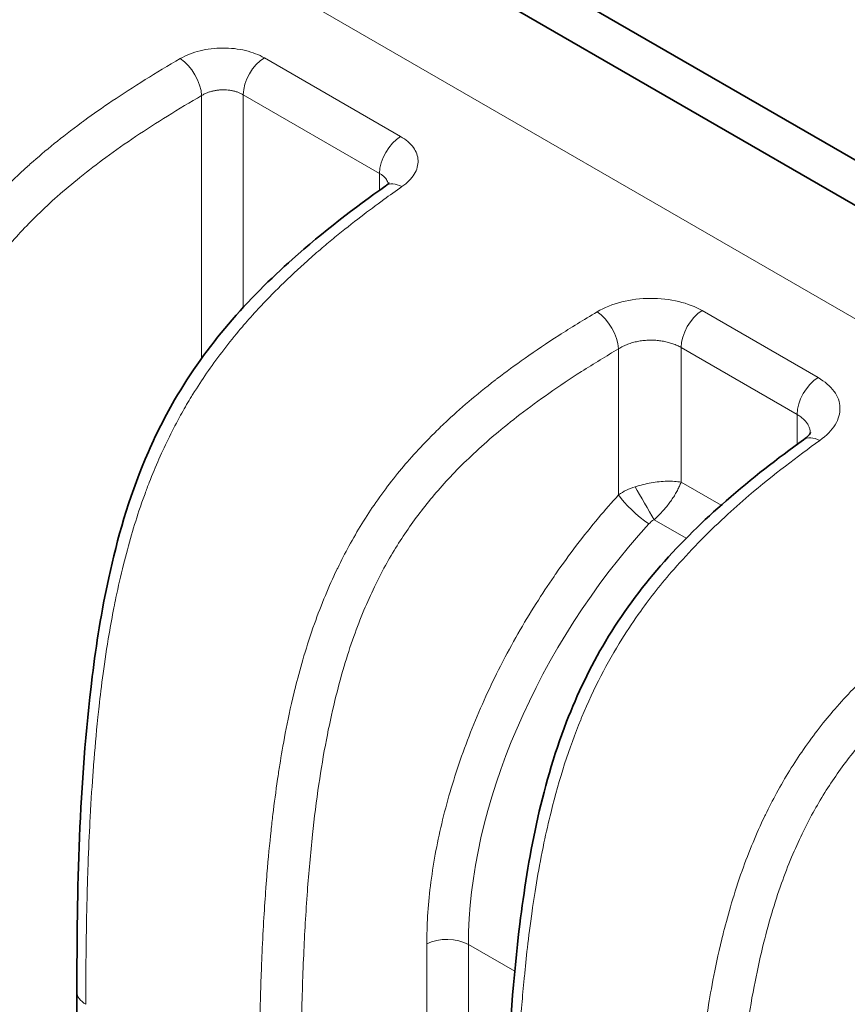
# Model space of a CAD drawing. Header units: millimetres. Extents: x 5 to 415, y 5 to 292.
# Tile 105 of 112: x 362.04 to 367.52, y 235.46 to 241.98. Entities that reach past the tile are written whole.
import ezdxf

# ---------------------------------------------------------------- set-up
doc = ezdxf.new("R2010")
doc.units = ezdxf.units.MM
doc.layers.add('Sichtbar (ISO)', color=7, linetype='Continuous', lineweight=35)
doc.layers.add('Sichtbar schmal (ISO)', color=7, linetype='Continuous', lineweight=18)

msp = doc.modelspace()

# ---------------------------------------------------------------- linework, layer by layer
at = {"layer": 'Sichtbar (ISO)'}
for p, q in [((370.6908216, 239.24494796), (332.50684406, 261.29047767)), ((332.29470201, 261.11398638), (370.47868923, 239.06845109)), ((362.42248103, 231.45292296), (362.42248103, 235.54607869))]:
    msp.add_line(p, q, dxfattribs=at)
for points, knots in [([(362.42248103, 235.54607866), (362.42248075, 236.21983697), (362.43422841, 236.90710362), (362.55036127, 237.84518821), (362.58462188, 238.0633279), (362.6887012, 238.54247587), (362.76514514, 238.80996797), (362.92999229, 239.20287146), (362.99548062, 239.33564621), (363.17331977, 239.64188191), (363.29573788, 239.81119621), (363.55937892, 240.12086802), (363.70302225, 240.26312821), (364.05056892, 240.57326724), (364.25792127, 240.73143267), (364.46445819, 240.87694894)], [0, 0, 0, 0, 0.24706745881, 0.24706745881, 0.32002614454, 0.32002614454, 0.40487564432, 0.40487564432, 0.44875125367, 0.44875125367, 0.51135424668, 0.51135424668, 0.577047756, 0.577047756, 0.66909815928, 0.66909815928, 0.66909815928, 0.66909815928]), ([(364.46445709, 240.87694816), (364.47330146, 240.88317975), (364.47948678, 240.88884405), (364.48578305, 240.89559124), (364.48683536, 240.89730935), (364.48683536, 240.89730935)], [0, 0, 0, 0, 0.005864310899, 0.005864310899, 0.010763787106, 0.010763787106, 0.010763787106, 0.010763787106]), ([(367.22791129, 239.19774055), (367.2432434, 239.20875228), (367.25476903, 239.21954403), (367.26862383, 239.23546243), (367.27173518, 239.24099445), (367.27336563, 239.24445543), (367.27351444, 239.24494864), (367.27351444, 239.24494864)], [0, 0, 0, 0, 0.008781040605, 0.008781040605, 0.016964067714, 0.016964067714, 0.020604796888, 0.020604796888, 0.020604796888, 0.020604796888]), ([(365.25090815, 233.9130855), (365.25090785, 234.58594802), (365.26267072, 235.27228073), (365.40495487, 236.42471944), (365.48794526, 236.88408488), (365.7310034, 237.5151622), (365.81775562, 237.69650277), (366.0261649, 238.04508258), (366.15156681, 238.21364956), (366.42149514, 238.52311867), (366.56860164, 238.66555584), (366.88525638, 238.94249983), (367.05672005, 239.07479292), (367.22791215, 239.19774117)], [0, 0, 0, 0, 0.24673922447, 0.24673922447, 0.39321319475, 0.39321319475, 0.45226410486, 0.45226410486, 0.51549765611, 0.51549765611, 0.58248280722, 0.58248280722, 0.65881174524, 0.65881174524, 0.65881174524, 0.65881174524])]:
    msp.add_open_spline(points, degree=3, knots=knots, dxfattribs=at)
at = {"layer": 'Sichtbar schmal (ISO)'}
for p, q in [((331.62503489, 260.75061618), (369.80901015, 238.70507028)), ((364.56318343, 241.20341034), (363.66195969, 241.72373211)), ((363.24734203, 239.73689525), (363.24734206, 241.47411495)), ((363.52258954, 241.479971), (363.52258973, 240.07326834)), ((363.52258954, 241.479971), (364.42381328, 240.95964925)), ((364.42381299, 240.84815285), (364.42381328, 240.95964925)), ((367.32450863, 239.6091585), (366.55748875, 240.05199763)), ((363.52258974, 239.95242853), (363.52258974, 239.95231312)), ((366.00525056, 239.80001347), (366.00525477, 238.83374864)), ((366.4181186, 239.80823653), (366.41812034, 238.91732778)), ((366.4181186, 239.80823653), (367.18513847, 239.36539741)), ((363.24734203, 239.58893617), (363.24734203, 239.58909766)), ((367.18513833, 239.16682645), (367.18513847, 239.36539741)), ((366.41812034, 238.91732778), (366.68234297, 238.7647792)), ((366.23942605, 238.66870521), (366.45176504, 238.54611119)), ((366.52130055, 238.50596483), (366.52137101, 238.50592415)), ((364.73625485, 235.86389135), (364.73631669, 231.8508768)), ((365.01151782, 235.85973547), (365.01152093, 231.84673815)), ((365.31832483, 235.68260038), (365.01151782, 235.85973547))]:
    msp.add_line(p, q, dxfattribs=at)
for centre, major_axis, ratio, start_param, end_param in [((363.11351594, 241.55992592), (0.09993914, -0.17324021), 0.5156785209, 0.7869488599, 2.3550283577), ((363.6640109, 241.56162065), (-0.1, -0.17320508), 0.5773502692, 3.9414943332, 5.497787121), ((364.56523463, 241.04129889), (0.1, 0.17320508), 0.5773502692, 0.7999016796, 2.3561943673), ((364.57964978, 240.71345307), (-0.1151916, 0.16349586), 0.5760297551, 5.447117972, 6.2831969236), ((365.87142672, 239.88582578), (0.10152511, -0.17231556), 0.5088799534, 0.7822464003, 2.3497431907), ((366.55953995, 239.88988618), (-0.1, -0.17320508), 0.5773502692, 3.9414943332, 5.4977870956), ((367.32655983, 239.44704704), (0.1, 0.17320508), 0.5773502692, 0.7999016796, 2.3561943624), ((367.34458356, 239.035298), (-0.11667348, 0.16244168), 0.5692091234, 5.442493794, 6.2831722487), ((366.20993856, 238.6940162), (-0.30301185, -0.0490406), 0.6857549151, 4.9238358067, 5.3379192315), ((366.17514915, 238.77704954), (-0.09999707, 0.17320677), 0.0096261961, 4.0310458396, 5.3937216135), ((366.13908741, 238.7479941), (-0.14798241, 0.13454072), 0.2138913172, 0.6704230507, 2.2165022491), ((366.27737376, 238.58757445), (-0.08848443, -0.06506594), 0.8101279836, 4.552456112, 4.9521950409), ((367.25140332, 237.01601459), (1.63250546, 2.51986655), 0.6086145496, 1.3026253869, 2.3874138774), ((364.87009889, 235.77808444), (-0.2, 0), 0.5773502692, 3.9270077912, 5.4455477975), ((362.62248103, 235.54607869), (-0.2, 0), 0.5773502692, 0, 0.7853978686)]:
    msp.add_ellipse(centre, major_axis=major_axis, ratio=ratio, start_param=start_param, end_param=end_param, dxfattribs=at)
for points in [[(363.10617464, 241.71876657), (363.14410549, 241.74074126), (363.233236, 241.77570458), (363.38639485, 241.79479134), (363.54276577, 241.77708299), (363.6268533, 241.74393527), (363.66195969, 241.72373211)], [(364.56318343, 241.20341034), (364.59901293, 241.18265871), (364.65634991, 241.13291377), (364.68824798, 241.04604589), (364.66289548, 240.95366686), (364.60784394, 240.89720114), (364.57230854, 240.87229375)], [(365.86250561, 240.04365126), (365.90998648, 240.07177022), (366.02154961, 240.1164655), (366.21431438, 240.14073992), (366.40846499, 240.11862155), (366.51360802, 240.07725442), (366.55748875, 240.05199763)], [(367.32450863, 239.6091585), (367.36952773, 239.58308328), (367.44139222, 239.52065692), (367.48080583, 239.41146569), (367.44895904, 239.29647508), (367.38021294, 239.22492606), (367.33566317, 239.19312333)]]:
    msp.add_open_spline(points, degree=3, dxfattribs=at)
for points, knots in [([(363.10617464, 241.71876657), (363.0245654, 241.67145361), (362.94723703, 241.62500496), (362.87446214, 241.57973427), (362.79648437, 241.53122704), (362.72373674, 241.48406749), (362.65654505, 241.43881151), (362.59019893, 241.39412505), (362.5292728, 241.35129735), (362.47406526, 241.31104306), (362.46700992, 241.3058987), (362.46004745, 241.30079631), (362.45317369, 241.29573418), (362.38577814, 241.24610129), (362.32691779, 241.20040593), (362.27270127, 241.1565332), (362.21622597, 241.11083266), (362.1647786, 241.06712513), (362.11407142, 241.02197493), (362.10350859, 241.01256967), (362.09297834, 241.00309789), (362.08244384, 240.99352233), (362.04644733, 240.96080251), (362.01050048, 240.92697432), (361.97422638, 240.89139016), (361.93334488, 240.85128624), (361.89203995, 240.80895824), (361.84994578, 240.76331494), (361.81331636, 240.72359715), (361.77608583, 240.68136459), (361.73820111, 240.63581274), (361.73526224, 240.6322791), (361.73231952, 240.62872541), (361.72937301, 240.62515131), (361.69862224, 240.58785088), (361.6675608, 240.54847369), (361.63634594, 240.50674571), (361.60508355, 240.46495421), (361.57366556, 240.42080142), (361.54234897, 240.37408956), (361.51293904, 240.33022167), (361.48361946, 240.28409391), (361.45466219, 240.23563541), (361.42676121, 240.18894458), (361.39919851, 240.140088), (361.37222843, 240.08908699), (361.36741668, 240.07998787), (361.362624, 240.07082073), (361.35785154, 240.06158578), (361.33629033, 240.01986377), (361.31501421, 239.97651913), (361.29441974, 239.93215963), (361.26855325, 239.87644445), (361.24377172, 239.81913084), (361.22053963, 239.76142942), (361.19505099, 239.69812341), (361.1714285, 239.63435775), (361.14987617, 239.57160816), (361.12461308, 239.4980547), (361.10219053, 239.42590388), (361.08248895, 239.35724048), (361.07955557, 239.34701717), (361.07668195, 239.3368709), (361.07386731, 239.32680795), (361.05280163, 239.2514934), (361.0350844, 239.1809212), (361.01974462, 239.11505067), (360.99597393, 239.01297694), (360.97787513, 238.92217618), (360.96323702, 238.84243048), (360.95851067, 238.81668227), (360.95415399, 238.79208808), (360.95011847, 238.7686442), (360.93472866, 238.679239), (360.92384572, 238.60688239), (360.91411149, 238.5377267), (360.90828613, 238.4963411), (360.90292565, 238.45612273), (360.89764245, 238.41423962), (360.88929126, 238.34803484), (360.8811314, 238.27765041), (360.87307522, 238.19986353), (360.86751839, 238.14620929), (360.86201506, 238.0890359), (360.8566204, 238.02732755), (360.8512735, 237.96616551), (360.84602592, 237.90055646), (360.84081776, 237.82691537), (360.83315311, 237.71854051), (360.82553188, 237.59274304), (360.81870228, 237.43862123), (360.81830641, 237.42968773), (360.81791334, 237.42065914), (360.81752338, 237.41153601), (360.81177674, 237.27709335), (360.80675401, 237.12214466), (360.80335116, 236.94842436), (360.8002942, 236.79236244), (360.79853478, 236.62114774), (360.79843957, 236.4358902)], [0, 0, 0, 0, 0.0319539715, 0.0319539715, 0.0319539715, 0.0661924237, 0.0661924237, 0.0661924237, 0.1, 0.1, 0.1, 0.1043204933, 0.1043204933, 0.1043204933, 0.1466818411, 0.1466818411, 0.1466818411, 0.1908080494, 0.1908080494, 0.1908080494, 0.2, 0.2, 0.2, 0.2314090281, 0.2314090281, 0.2314090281, 0.2668075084, 0.2668075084, 0.2668075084, 0.297610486, 0.297610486, 0.297610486, 0.3, 0.3, 0.3, 0.3249377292, 0.3249377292, 0.3249377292, 0.3499134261, 0.3499134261, 0.3499134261, 0.3733685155, 0.3733685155, 0.3733685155, 0.3959680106, 0.3959680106, 0.3959680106, 0.4, 0.4, 0.4, 0.4182158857, 0.4182158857, 0.4182158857, 0.4410948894, 0.4410948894, 0.4410948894, 0.4661961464, 0.4661961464, 0.4661961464, 0.4956191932, 0.4956191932, 0.4956191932, 0.5, 0.5, 0.5, 0.5327874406, 0.5327874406, 0.5327874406, 0.5835952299, 0.5835952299, 0.5835952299, 0.6, 0.6, 0.6, 0.6625609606, 0.6625609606, 0.6625609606, 0.7, 0.7, 0.7, 0.7591800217, 0.7591800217, 0.7591800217, 0.8, 0.8, 0.8, 0.8404585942, 0.8404585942, 0.8404585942, 0.9, 0.9, 0.9, 0.9034512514, 0.9034512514, 0.9034512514, 0.9543105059, 0.9543105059, 0.9543105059, 1, 1, 1, 1]), ([(361.07368587, 236.43172956), (361.07368573, 236.60065144), (361.07509659, 236.77026369), (361.07844212, 236.94076296), (361.0814268, 237.09287216), (361.08595132, 237.24568735), (361.0925804, 237.39939799), (361.09844064, 237.53528117), (361.10594558, 237.67186414), (361.11568358, 237.80930671), (361.12428661, 237.93073029), (361.13463251, 238.05282478), (361.1473219, 238.17570851), (361.15860979, 238.28502009), (361.1717521, 238.3949562), (361.18736025, 238.50557983), (361.20115872, 238.60337721), (361.21688438, 238.70171192), (361.23512693, 238.80057484), (361.25113012, 238.8873018), (361.2690702, 238.97443525), (361.28947248, 239.06188701), (361.30727613, 239.13820004), (361.32695469, 239.21475547), (361.3489325, 239.29139669), (361.36809994, 239.35823754), (361.38901619, 239.42514365), (361.41198676, 239.49191624), (361.43213369, 239.55048089), (361.45386094, 239.60894283), (361.4773601, 239.6670934), (361.49844707, 239.71927481), (361.52096085, 239.77120549), (361.54500251, 239.82268573), (361.56723988, 239.87030244), (361.5907844, 239.91753378), (361.61566697, 239.9641976), (361.63928597, 240.00849177), (361.66411058, 240.0522746), (361.69011497, 240.09538909), (361.71535953, 240.13724381), (361.74171594, 240.1784687), (361.76911243, 240.21893834), (361.79637992, 240.25921744), (361.82467773, 240.29874839), (361.85389642, 240.33744068), (361.88374284, 240.37696424), (361.91455014, 240.41561271), (361.94617692, 240.45333379), (361.97931094, 240.49285255), (362.01334443, 240.53135343), (362.04810849, 240.56882774), (362.08546547, 240.60909711), (362.12366607, 240.64818106), (362.16251729, 240.68612281), (362.20519695, 240.72780335), (362.24866177, 240.76810548), (362.29269956, 240.80713557), (362.34187389, 240.85071811), (362.39176265, 240.89271456), (362.44214307, 240.93330587), (362.49888421, 240.97902197), (362.55624899, 241.02295573), (362.6140177, 241.06536833), (362.67876224, 241.11290244), (362.74401414, 241.15852585), (362.80957487, 241.20256699), (362.87972508, 241.24969118), (362.95022887, 241.29500383), (363.02094129, 241.33883968), (363.09620887, 241.38549935), (363.17171284, 241.43048584), (363.24734206, 241.47411495)], [0, 0, 0, 0, 0.0938343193, 0.0938343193, 0.0938343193, 0.1775476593, 0.1775476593, 0.1775476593, 0.2515518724, 0.2515518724, 0.2515518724, 0.3169308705, 0.3169308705, 0.3169308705, 0.3750889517, 0.3750889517, 0.3750889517, 0.4265038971, 0.4265038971, 0.4265038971, 0.471607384, 0.471607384, 0.471607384, 0.5109660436, 0.5109660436, 0.5109660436, 0.54529178, 0.54529178, 0.54529178, 0.5753980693, 0.5753980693, 0.5753980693, 0.6024139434, 0.6024139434, 0.6024139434, 0.6274023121, 0.6274023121, 0.6274023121, 0.6511217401, 0.6511217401, 0.6511217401, 0.6741481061, 0.6741481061, 0.6741481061, 0.697066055, 0.697066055, 0.697066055, 0.7204763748, 0.7204763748, 0.7204763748, 0.7450023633, 0.7450023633, 0.7450023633, 0.7713576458, 0.7713576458, 0.7713576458, 0.8003099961, 0.8003099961, 0.8003099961, 0.8326393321, 0.8326393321, 0.8326393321, 0.8690503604, 0.8690503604, 0.8690503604, 0.9098581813, 0.9098581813, 0.9098581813, 0.9535227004, 0.9535227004, 0.9535227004, 1, 1, 1, 1]), ([(363.24734206, 241.47411495), (363.25359946, 241.47808152), (363.26022166, 241.48178281), (363.26715084, 241.48518754), (363.27386845, 241.4884883), (363.28087457, 241.49151033), (363.28811952, 241.49423545), (363.2950465, 241.49684098), (363.3021918, 241.49917509), (363.30950687, 241.50122509), (363.3167023, 241.50324157), (363.324062, 241.50498316), (363.33153752, 241.50644209), (363.33900411, 241.50789928), (363.34658624, 241.5090745), (363.35423337, 241.50996388), (363.36184441, 241.51084906), (363.36951984, 241.5114511), (363.3772086, 241.51177007), (363.38487245, 241.512088), (363.39254954, 241.51212469), (363.40018868, 241.51188383), (363.40780683, 241.51164363), (363.41538724, 241.5111274), (363.42287927, 241.51034222), (363.43036881, 241.50955729), (363.43777003, 241.50850359), (363.44503324, 241.50719139), (363.45230698, 241.50587728), (363.45944229, 241.50430391), (363.46639104, 241.50248448), (363.47335118, 241.50066206), (363.48012414, 241.49859277), (363.48666348, 241.49629282), (363.49317166, 241.49400383), (363.49944844, 241.49148638), (363.50545284, 241.4887578), (363.51145129, 241.48603193), (363.5171779, 241.48309535), (363.52258954, 241.479971)], [0, 0, 0, 0, 0.0838013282, 0.0838013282, 0.0838013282, 0.1650438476, 0.1650438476, 0.1650438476, 0.2427208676, 0.2427208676, 0.2427208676, 0.3191274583, 0.3191274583, 0.3191274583, 0.3954427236, 0.3954427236, 0.3954427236, 0.4713977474, 0.4713977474, 0.4713977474, 0.5471066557, 0.5471066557, 0.5471066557, 0.6226076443, 0.6226076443, 0.6226076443, 0.698083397, 0.698083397, 0.698083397, 0.7736686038, 0.7736686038, 0.7736686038, 0.8493777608, 0.8493777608, 0.8493777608, 0.9247262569, 0.9247262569, 0.9247262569, 1, 1, 1, 1]), ([(364.42381328, 240.95964926), (364.4296619, 240.95627247), (364.44048479, 240.94917233), (364.45410417, 240.93759489), (364.46501133, 240.92539701), (364.47331933, 240.91265506), (364.47839391, 240.900937), (364.48037052, 240.89346122), (364.48096276, 240.89050605)], [0, 0, 0, 0, 0.08135218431, 0.16037537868, 0.23644544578, 0.31213179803, 0.38790446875, 0.43685385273, 0.43685385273, 0.43685385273, 0.43685385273]), ([(364.57230854, 240.87229375), (364.53196518, 240.84393405), (364.49191492, 240.81529578), (364.45194635, 240.7861721), (364.40155928, 240.74945683), (364.35130196, 240.71197307), (364.30075636, 240.67322601), (364.24400896, 240.6297248), (364.18689752, 240.58463749), (364.12885749, 240.53707543), (364.10096661, 240.51421971), (364.07286136, 240.49079011), (364.04448616, 240.46666289), (364.01212689, 240.43914805), (363.97941038, 240.41071506), (363.94666396, 240.3815357), (363.88776123, 240.32904922), (363.82876788, 240.27410824), (363.77165631, 240.21807169), (363.719775, 240.16716694), (363.66945419, 240.11535884), (363.62215775, 240.06419092), (363.5879026, 240.02713179), (363.55523266, 239.99042138), (363.52466565, 239.9548465), (363.5138099, 239.94221222), (363.50321158, 239.92971664), (363.4928457, 239.91734223), (363.45217082, 239.86878606), (363.41507192, 239.82213821), (363.38012316, 239.77610621), (363.34499161, 239.72983345), (363.3120229, 239.68417929), (363.27993638, 239.63743847), (363.24940348, 239.59296083), (363.21966085, 239.54748938), (363.18985351, 239.49930269), (363.1839726, 239.48979557), (363.17809022, 239.4801819), (363.17220122, 239.47044792), (363.15082926, 239.435122), (363.12944504, 239.39830867), (363.10822037, 239.36003891), (363.08304808, 239.31465125), (363.05810008, 239.26721199), (363.03365663, 239.21786244), (363.01017267, 239.17045006), (362.98715639, 239.12127458), (362.96481924, 239.0705203), (362.94271165, 239.02028763), (362.92127118, 238.96850928), (362.90064248, 238.91538287), (362.89115242, 238.89094251), (362.88183415, 238.86621787), (362.87269584, 238.84122518), (362.86167154, 238.81107444), (362.85088475, 238.78046392), (362.84037884, 238.74950702), (362.82036695, 238.69053969), (362.80138326, 238.63031592), (362.78358031, 238.56954304), (362.76441718, 238.50412699), (362.74662182, 238.43807783), (362.73021193, 238.37216371), (362.71204865, 238.29920671), (362.69558094, 238.22641721), (362.68068699, 238.15468964), (362.67596546, 238.1319513), (362.6714009, 238.10931919), (362.66698854, 238.08681906), (362.65554052, 238.02844159), (362.64512436, 237.97100594), (362.63564291, 237.91509478), (362.61990565, 237.82229381), (362.60674631, 237.733697), (362.59568139, 237.65180049), (362.58504104, 237.57304648), (362.57632893, 237.50048192), (362.56916822, 237.43627357), (362.56631464, 237.41068614), (362.56370655, 237.38643965), (362.56127839, 237.36320569), (362.54899955, 237.2457154), (362.54091163, 237.15386892), (362.53266203, 237.04752924), (362.53162737, 237.03419226), (362.53059596, 237.02063086), (362.52956407, 237.00676887), (362.52310424, 236.91998978), (362.51659188, 236.8213919), (362.51023857, 236.70250369), (362.50588498, 236.62103569), (362.50161887, 236.53004948), (362.49770114, 236.42695596), (362.49646891, 236.39453047), (362.49527287, 236.36090575), (362.49412613, 236.32612053), (362.49007436, 236.20321413), (362.48666368, 236.06583588), (362.48436976, 235.91562237), (362.48223647, 235.77592751), (362.48106381, 235.62512939), (362.48105963, 235.46442906)], [0, 0, 0, 0, 0.0255067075, 0.0255067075, 0.0255067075, 0.0576621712, 0.0576621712, 0.0576621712, 0.0937630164, 0.0937630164, 0.0937630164, 0.1111111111, 0.1111111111, 0.1111111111, 0.1308949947, 0.1308949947, 0.1308949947, 0.1664813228, 0.1664813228, 0.1664813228, 0.1988086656, 0.1988086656, 0.1988086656, 0.2222222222, 0.2222222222, 0.2222222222, 0.2305374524, 0.2305374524, 0.2305374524, 0.2631657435, 0.2631657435, 0.2631657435, 0.2959646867, 0.2959646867, 0.2959646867, 0.3271755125, 0.3271755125, 0.3271755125, 0.3333333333, 0.3333333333, 0.3333333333, 0.3556808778, 0.3556808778, 0.3556808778, 0.382184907, 0.382184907, 0.382184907, 0.4076485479, 0.4076485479, 0.4076485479, 0.4328505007, 0.4328505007, 0.4328505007, 0.4444444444, 0.4444444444, 0.4444444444, 0.4584311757, 0.4584311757, 0.4584311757, 0.4850733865, 0.4850733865, 0.4850733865, 0.5137511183, 0.5137511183, 0.5137511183, 0.5454930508, 0.5454930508, 0.5454930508, 0.5555555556, 0.5555555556, 0.5555555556, 0.5816631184, 0.5816631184, 0.5816631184, 0.6249962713, 0.6249962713, 0.6249962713, 0.6666666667, 0.6666666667, 0.6666666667, 0.6832725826, 0.6832725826, 0.6832725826, 0.7672459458, 0.7672459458, 0.7672459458, 0.7777777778, 0.7777777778, 0.7777777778, 0.8437093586, 0.8437093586, 0.8437093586, 0.8888888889, 0.8888888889, 0.8888888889, 0.9030989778, 0.9030989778, 0.9030989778, 0.9533074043, 0.9533074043, 0.9533074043, 1, 1, 1, 1]), ([(365.8625057, 240.04364963), (365.7730624, 239.99069961), (365.68896937, 239.93882857), (365.60996901, 239.88806393), (365.53014322, 239.83676888), (365.45551918, 239.78660326), (365.38582288, 239.73765898), (365.32022032, 239.69158953), (365.25898564, 239.64660602), (365.20189158, 239.60284105), (365.19708056, 239.59915319), (365.19229843, 239.5954737), (365.18754511, 239.59180274), (365.12454231, 239.54314609), (365.06661344, 239.4959786), (365.01353911, 239.45074111), (364.9574321, 239.40291874), (364.90675398, 239.35726283), (364.86116717, 239.31436058), (364.83290645, 239.28776411), (364.80659884, 239.26222681), (364.7821482, 239.23788581), (364.76260917, 239.21843439), (364.74427898, 239.19977117), (364.72666392, 239.18147125), (364.6846665, 239.13784099), (364.64667327, 239.09640578), (364.60655248, 239.05009166), (364.57391832, 239.01241986), (364.53985516, 238.9714929), (364.50179386, 238.92258245), (364.46959501, 238.8812055), (364.43487181, 238.83446523), (364.39865956, 238.78220058), (364.36876955, 238.73906071), (364.33787209, 238.69215288), (364.30667957, 238.64157238), (364.27824947, 238.59547131), (364.24957932, 238.54631804), (364.22122357, 238.49435089), (364.19607837, 238.44826766), (364.17118438, 238.39997377), (364.14687473, 238.34972165), (364.14496395, 238.34577175), (364.14305535, 238.34180708), (364.14114935, 238.3378282), (364.11510154, 238.28345197), (364.08956471, 238.22641103), (364.06531426, 238.16814372), (364.03957482, 238.10629876), (364.01528766, 238.04308179), (363.9928996, 237.98015393), (363.9673602, 237.90836837), (363.94429025, 237.83696815), (363.92379502, 237.76816865), (363.90377743, 237.70097252), (363.88619972, 237.6362558), (363.87089913, 237.57585779), (363.86681362, 237.55973049), (363.86289404, 237.54391816), (363.85912492, 237.52841121), (363.83420619, 237.42589013), (363.81570616, 237.33668223), (363.80066232, 237.2580468), (363.78535266, 237.17802192), (363.77369132, 237.10895273), (363.76405509, 237.04828045), (363.7586677, 237.01436003), (363.75393185, 236.98312549), (363.74958819, 236.95351279), (363.73737329, 236.87023822), (363.72806974, 236.79970017), (363.7184672, 236.71928568), (363.71439854, 236.68521344), (363.71030972, 236.64937578), (363.70621123, 236.61143358), (363.69719709, 236.52798413), (363.68811861, 236.43434297), (363.67937426, 236.32704742), (363.67685172, 236.29609506), (363.67435866, 236.26400922), (363.67189257, 236.23050347), (363.66309654, 236.11099565), (363.6545619, 235.97337221), (363.64709519, 235.80513948), (363.64609915, 235.78269772), (363.64512332, 235.75971212), (363.64417151, 235.73615412), (363.63929685, 235.61550228), (363.63507287, 235.47984211), (363.63204743, 235.33015469), (363.62881217, 235.17008644), (363.62695028, 234.99398064), (363.62686608, 234.80289739)], [0, 0, 0, 0, 0.0337661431, 0.0337661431, 0.0337661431, 0.0678850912, 0.0678850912, 0.0678850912, 0.1, 0.1, 0.1, 0.1027061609, 0.1027061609, 0.1027061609, 0.1385749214, 0.1385749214, 0.1385749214, 0.1764932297, 0.1764932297, 0.1764932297, 0.2, 0.2, 0.2, 0.2187847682, 0.2187847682, 0.2187847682, 0.2635709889, 0.2635709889, 0.2635709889, 0.3, 0.3, 0.3, 0.3308179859, 0.3308179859, 0.3308179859, 0.3562555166, 0.3562555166, 0.3562555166, 0.3794402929, 0.3794402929, 0.3794402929, 0.4, 0.4, 0.4, 0.4016160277, 0.4016160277, 0.4016160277, 0.4237010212, 0.4237010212, 0.4237010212, 0.4471420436, 0.4471420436, 0.4471420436, 0.473882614, 0.473882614, 0.473882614, 0.5, 0.5, 0.5, 0.5069737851, 0.5069737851, 0.5069737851, 0.5530795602, 0.5530795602, 0.5530795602, 0.6, 0.6, 0.6, 0.6262320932, 0.6262320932, 0.6262320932, 0.7, 0.7, 0.7, 0.7312560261, 0.7312560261, 0.7312560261, 0.8, 0.8, 0.8, 0.8198310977, 0.8198310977, 0.8198310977, 0.8905643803, 0.8905643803, 0.8905643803, 0.9, 0.9, 0.9, 0.9483243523, 0.9483243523, 0.9483243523, 1, 1, 1, 1]), ([(366.00525072, 239.80001363), (366.01442895, 239.80584488), (366.03366999, 239.81664201), (366.06474616, 239.83012622), (366.09719058, 239.84077302), (366.13058218, 239.84868425), (366.16472064, 239.8539633), (366.19930626, 239.85665357), (366.233888, 239.85679314), (366.26806558, 239.85444247), (366.30144997, 239.84967265), (366.33364963, 239.84256368), (366.36414188, 239.8332472), (366.39259576, 239.82184727), (366.40990262, 239.81297992), (366.4181186, 239.80823653)], [0, 0, 0, 0, 0.0820173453, 0.1626529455, 0.2408302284, 0.3175614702, 0.3939735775, 0.4699957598, 0.5457401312, 0.621271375, 0.6968203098, 0.7725376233, 0.8484609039, 0.9238213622, 1, 1, 1, 1]), ([(363.902113, 234.7987364), (363.90211284, 234.97247547), (363.90493017, 235.30206537), (363.91934504, 235.77326909), (363.94336022, 236.19471246), (363.97652069, 236.57070566), (364.01822807, 236.90506217), (364.06763892, 237.20111861), (364.12351165, 237.46162192), (364.18451875, 237.68997428), (364.24928263, 237.88971513), (364.31680021, 238.06519399), (364.38692073, 238.22162086), (364.46036375, 238.36421315), (364.53826649, 238.49720169), (364.62186584, 238.62365341), (364.71255055, 238.74595662), (364.81214587, 238.86635086), (364.92321654, 238.98717532), (365.04903274, 239.1106783), (365.19324287, 239.23867372), (365.35932475, 239.37221695), (365.55009638, 239.51157373), (365.76797199, 239.65677969), (365.9229566, 239.75152926), (366.00525009, 239.80001318)], [0, 0, 0, 0, 0.0979263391, 0.1849927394, 0.261798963, 0.3294275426, 0.3890169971, 0.4409742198, 0.4862157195, 0.5256385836, 0.5600000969, 0.5902191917, 0.6174787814, 0.6428415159, 0.6671636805, 0.6911250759, 0.7152338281, 0.7400752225, 0.7663943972, 0.7950034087, 0.8267767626, 0.8625731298, 0.9030325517, 0.9486229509, 1, 1, 1, 1]), ([(367.18513847, 239.36539741), (367.19373195, 239.36043584), (367.20976896, 239.3499485), (367.23013268, 239.33277361), (367.24659081, 239.31454346), (367.25917247, 239.29544933), (367.26788791, 239.27558631), (367.27196496, 239.25817035), (367.27284776, 239.24743616), (367.27295985, 239.24359646)], [0, 0, 0, 0, 0.07967944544, 0.158201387, 0.23466537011, 0.31047821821, 0.38635049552, 0.46198481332, 0.50389347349, 0.50389347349, 0.50389347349, 0.50389347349]), ([(367.33566299, 239.19312657), (367.18515321, 239.08528175), (367.03462906, 238.97160539), (366.86682156, 238.82851817), (366.81471905, 238.78409106), (366.7606982, 238.73642209), (366.70691336, 238.68676204), (366.58747236, 238.57648102), (366.46990372, 238.45594634), (366.37128857, 238.34284983), (366.28638277, 238.24547585), (366.21551559, 238.15511428), (366.15120046, 238.06539895), (366.10717813, 238.00399072), (366.06628816, 237.94284684), (366.02680485, 237.87951178), (365.92963777, 237.72364635), (365.84134479, 237.55507439), (365.76220729, 237.36491153), (365.7596223, 237.35869994), (365.75704756, 237.35246526), (365.75448337, 237.34620763), (365.67854695, 237.16089316), (365.61231208, 236.9551759), (365.55786732, 236.7359194), (365.54119529, 236.66877886), (365.52562375, 236.60044875), (365.51137611, 236.53256777), (365.47752503, 236.37128882), (365.45136703, 236.21241042), (365.4325211, 236.07998169), (365.40678306, 235.89912265), (365.39287355, 235.76615078), (365.3815309, 235.64927922), (365.38107258, 235.64455686), (365.38061975, 235.63985999), (365.38017208, 235.63518635), (365.36864519, 235.51484675), (365.36007487, 235.41071338), (365.35060464, 235.26891766), (365.34129247, 235.12948861), (365.33146703, 234.95380353), (365.32349176, 234.72181711), (365.32335639, 234.71787938), (365.32322158, 234.7139254), (365.32308737, 234.70995508), (365.31504593, 234.47207846), (365.30945994, 234.1758745), (365.30948554, 233.83143514)], [0, 0, 0, 0, 0.1, 0.1, 0.1, 0.1310489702, 0.1310489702, 0.1310489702, 0.2, 0.2, 0.2, 0.2593655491, 0.2593655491, 0.2593655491, 0.3, 0.3, 0.3, 0.4, 0.4, 0.4, 0.4032664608, 0.4032664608, 0.4032664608, 0.5, 0.5, 0.5, 0.5296216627, 0.5296216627, 0.5296216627, 0.6, 0.6, 0.6, 0.6961162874, 0.6961162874, 0.6961162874, 0.7, 0.7, 0.7, 0.8, 0.8, 0.8, 0.8983309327, 0.8983309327, 0.8983309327, 0.9, 0.9, 0.9, 1, 1, 1, 1]), ([(366.41812034, 238.91732778), (366.39082536, 238.92249371), (366.3587942, 238.92480039), (366.32524476, 238.92394222), (366.29169533, 238.92308405), (366.25678384, 238.91922045), (366.22092278, 238.9129719), (366.18506171, 238.90672335), (366.14827208, 238.8979162), (366.11346319, 238.88688781)], [0, 0, 0, 0, 0.3333333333, 0.3333333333, 0.3333333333, 0.6666666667, 0.6666666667, 0.6666666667, 1, 1, 1, 1]), ([(366.41812034, 238.91732779), (366.41499226, 238.90879145), (366.41140392, 238.89987835), (366.40730152, 238.89067369), (366.40335378, 238.88181604), (366.39893119, 238.87268981), (366.39403426, 238.86335713), (366.38911379, 238.85397961), (366.3837143, 238.84439386), (366.37783326, 238.83464813), (366.3722432, 238.82538461), (366.36620414, 238.81596714), (366.3597899, 238.80653487), (366.3533157, 238.79701443), (366.34645986, 238.78748), (366.33933167, 238.77806348), (366.33219551, 238.76863644), (366.32478732, 238.75932799), (366.31724306, 238.75024958), (366.31599402, 238.74874655), (366.31474126, 238.74724977), (366.31348551, 238.74575972), (366.30684944, 238.7378855), (366.30012959, 238.73017954), (366.29334658, 238.72268505), (366.28472552, 238.71315971), (366.27600536, 238.70397821), (366.26722222, 238.69517442), (366.25800335, 238.68593387), (366.24871773, 238.67710967), (366.23942605, 238.66870521)], [0, 0, 0, 0, 0.1137957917, 0.1137957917, 0.1137957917, 0.2233014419, 0.2233014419, 0.2233014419, 0.3333333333, 0.3333333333, 0.3333333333, 0.4379210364, 0.4379210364, 0.4379210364, 0.5434863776, 0.5434863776, 0.5434863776, 0.6491696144, 0.6491696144, 0.6491696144, 0.6666666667, 0.6666666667, 0.6666666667, 0.7591305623, 0.7591305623, 0.7591305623, 0.8766501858, 0.8766501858, 0.8766501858, 1, 1, 1, 1]), ([(366.00525476, 238.83374864), (365.95972389, 238.78368744), (365.91532818, 238.73282988), (365.87200429, 238.68116651), (365.82225271, 238.62183819), (365.77391344, 238.56144746), (365.72691472, 238.4999429), (365.67964864, 238.43808847), (365.63373776, 238.37510662), (365.58914314, 238.3109155), (365.58529671, 238.3053788), (365.58146009, 238.29983309), (365.57763329, 238.2942783), (365.53721352, 238.23560714), (365.49785765, 238.17595014), (365.45969609, 238.11547786), (365.4180547, 238.0494913), (365.37783564, 237.98253405), (365.3391919, 237.91484239), (365.30056771, 237.84718496), (365.26351741, 237.7787941), (365.22817418, 237.70991677), (365.22647615, 237.70660763), (365.22478205, 237.70329736), (365.22309191, 237.699986), (365.18955459, 237.63427902), (365.15758416, 237.56813385), (365.12723823, 237.50168026), (365.09534464, 237.43183749), (365.06524535, 237.36165392), (365.0370052, 237.29128005), (365.00853372, 237.2203297), (364.98195189, 237.14918579), (364.95732475, 237.07800352), (364.9331854, 237.00823115), (364.91090797, 236.93841712), (364.89056993, 236.86880798), (364.87004618, 236.79856319), (364.85149745, 236.72852727), (364.8349771, 236.65894868), (364.81883859, 236.59097833), (364.80463572, 236.52344459), (364.79239315, 236.45656878), (364.77946966, 236.38597336), (364.76878663, 236.31613523), (364.76031602, 236.24696936), (364.75210391, 236.17991424), (364.7459714, 236.11349014), (364.74194662, 236.04761913), (364.738175, 235.9858914), (364.73625476, 235.92464863), (364.73625485, 235.86389659)], [0, 0, 0, 0, 0.0587738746, 0.0587738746, 0.0587738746, 0.1262676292, 0.1262676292, 0.1262676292, 0.1941453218, 0.1941453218, 0.1941453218, 0.2, 0.2, 0.2, 0.2618387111, 0.2618387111, 0.2618387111, 0.3293162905, 0.3293162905, 0.3293162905, 0.3967597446, 0.3967597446, 0.3967597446, 0.4, 0.4, 0.4, 0.4642960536, 0.4642960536, 0.4642960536, 0.5318712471, 0.5318712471, 0.5318712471, 0.6, 0.6, 0.6, 0.66677934, 0.66677934, 0.66677934, 0.7341684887, 0.7341684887, 0.7341684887, 0.8, 0.8, 0.8, 0.869493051, 0.869493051, 0.869493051, 0.9368653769, 0.9368653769, 0.9368653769, 1, 1, 1, 1]), ([(368.69093283, 238.41065647), (368.60148952, 238.35770645), (368.5173965, 238.30583541), (368.43839613, 238.25507077), (368.35857034, 238.20377572), (368.2839463, 238.1536101), (368.21425001, 238.10466582), (368.14864745, 238.05859637), (368.08741276, 238.01361286), (368.03031871, 237.96984788), (368.02550768, 237.96616003), (368.02072556, 237.96248054), (368.01597224, 237.95880958), (367.95296943, 237.91015293), (367.89504057, 237.86298544), (367.84196624, 237.81774795), (367.78585923, 237.76992558), (367.73518111, 237.72426967), (367.6895943, 237.68136742), (367.66133358, 237.65477095), (367.63502597, 237.62923365), (367.61057533, 237.60489265), (367.59103629, 237.58544123), (367.57270611, 237.56677801), (367.55509105, 237.54847809), (367.51309362, 237.50484783), (367.47510039, 237.46341262), (367.4349796, 237.4170985), (367.40234544, 237.37942669), (367.36828228, 237.33849974), (367.33022099, 237.28958929), (367.29802213, 237.24821234), (367.26329893, 237.20147207), (367.22708669, 237.14920741), (367.19719667, 237.10606755), (367.16629921, 237.05915972), (367.13510669, 237.00857922), (367.10667659, 236.96247814), (367.07800644, 236.91332488), (367.0496507, 236.86135773), (367.0245055, 236.8152745), (366.9996115, 236.76698061), (366.97530185, 236.71672849), (366.97339107, 236.71277859), (366.97148248, 236.70881392), (366.96957648, 236.70483504), (366.94352866, 236.65045881), (366.91799184, 236.59341787), (366.89374138, 236.53515055), (366.86800194, 236.4733056), (366.84371479, 236.41008863), (366.82132673, 236.34716077), (366.79578733, 236.27537521), (366.77271738, 236.20397498), (366.75222215, 236.13517549), (366.73220455, 236.06797936), (366.71462684, 236.00326264), (366.69932626, 235.94286462), (366.69524074, 235.92673733), (366.69132116, 235.910925), (366.68755205, 235.89541805), (366.66263331, 235.79289697), (366.64413329, 235.70368907), (366.62908944, 235.62505363), (366.61377978, 235.54502875), (366.60211844, 235.47595957), (366.59248221, 235.41528729), (366.58709483, 235.38136687), (366.58235897, 235.35013233), (366.57801532, 235.32051963), (366.56580041, 235.23724506), (366.55649685, 235.16670701), (366.54689432, 235.08629252), (366.54282566, 235.05222029), (366.53873684, 235.01638263), (366.53463836, 234.97844042), (366.52562422, 234.89499097), (366.51654575, 234.8013498), (366.50780141, 234.69405425), (366.50527887, 234.66310188), (366.50278582, 234.63101604), (366.50031973, 234.59751029), (366.49152371, 234.47800246), (366.48298907, 234.34037902), (366.47552231, 234.17214632), (366.47452627, 234.14970456), (366.47355042, 234.12671896), (366.47259861, 234.10316097), (366.4677239, 233.98250916), (366.46349985, 233.84684903), (366.46047432, 233.69716167), (366.45723896, 233.53709347), (366.45537696, 233.36098774), (366.45529264, 233.16990455)], [0, 0, 0, 0, 0.0337661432, 0.0337661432, 0.0337661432, 0.0678850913, 0.0678850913, 0.0678850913, 0.1, 0.1, 0.1, 0.1027061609, 0.1027061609, 0.1027061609, 0.1385749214, 0.1385749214, 0.1385749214, 0.1764932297, 0.1764932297, 0.1764932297, 0.2, 0.2, 0.2, 0.2187847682, 0.2187847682, 0.2187847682, 0.2635709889, 0.2635709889, 0.2635709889, 0.3, 0.3, 0.3, 0.3308179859, 0.3308179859, 0.3308179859, 0.3562555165, 0.3562555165, 0.3562555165, 0.3794402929, 0.3794402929, 0.3794402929, 0.4, 0.4, 0.4, 0.4016160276, 0.4016160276, 0.4016160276, 0.4237010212, 0.4237010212, 0.4237010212, 0.4471420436, 0.4471420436, 0.4471420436, 0.4738826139, 0.4738826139, 0.4738826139, 0.5, 0.5, 0.5, 0.5069737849, 0.5069737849, 0.5069737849, 0.55307956, 0.55307956, 0.55307956, 0.6, 0.6, 0.6, 0.626232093, 0.626232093, 0.626232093, 0.7, 0.7, 0.7, 0.731256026, 0.731256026, 0.731256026, 0.8, 0.8, 0.8, 0.8198310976, 0.8198310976, 0.8198310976, 0.8905643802, 0.8905643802, 0.8905643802, 0.9, 0.9, 0.9, 0.9483243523, 0.9483243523, 0.9483243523, 1, 1, 1, 1]), ([(366.73054012, 233.16574324), (366.73053996, 233.33948231), (366.7333573, 233.66907221), (366.74777217, 234.14027593), (366.77178735, 234.5617193), (366.80494781, 234.93771249), (366.8466552, 235.272069), (366.89606604, 235.56812545), (366.95193878, 235.82862876), (367.01294587, 236.05698112), (367.07770975, 236.25672197), (367.14522734, 236.43220083), (367.21534786, 236.5886277), (367.28879087, 236.73121999), (367.36669362, 236.86420853), (367.45029297, 236.99066025), (367.54097767, 237.11296346), (367.640573, 237.2333577), (367.75164366, 237.35418216), (367.87745986, 237.47768514), (368.02166999, 237.60568056), (368.18775187, 237.73922379), (368.3785235, 237.87858057), (368.59639911, 238.02378653), (368.75138373, 238.1185361), (368.83367722, 238.16702002)], [0, 0, 0, 0, 0.097926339, 0.1849927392, 0.2617989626, 0.3294275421, 0.3890169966, 0.4409742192, 0.4862157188, 0.5256385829, 0.5600000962, 0.5902191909, 0.6174787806, 0.642841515, 0.6671636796, 0.691125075, 0.7152338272, 0.7400752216, 0.7663943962, 0.7950034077, 0.8267767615, 0.8625731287, 0.9030325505, 0.9486229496, 1, 1, 1, 1])]:
    msp.add_open_spline(points, degree=3, knots=knots, dxfattribs=at)

doc.saveas('drawing.dxf')
